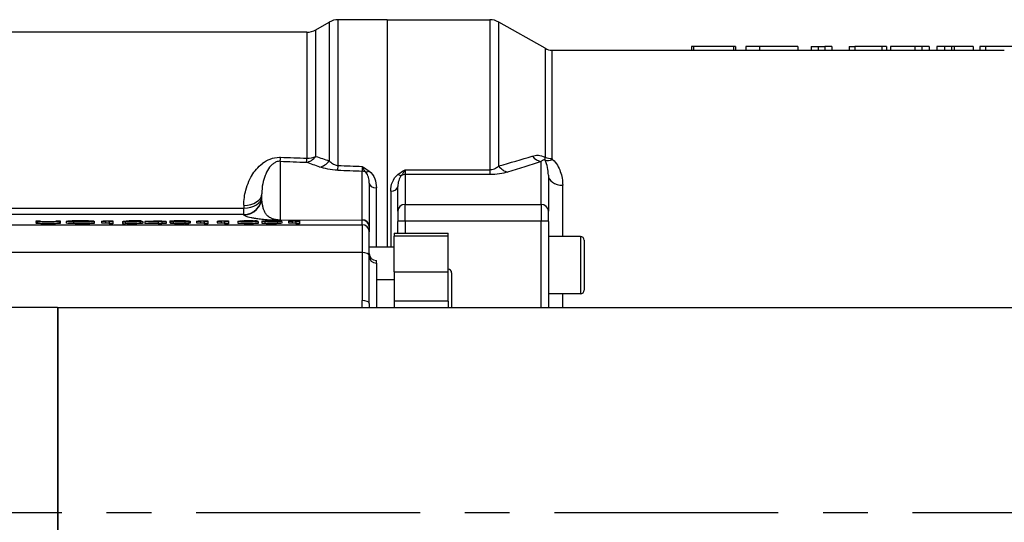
# Model space of a CAD drawing. Header units: millimetres. Extents: x 0 to 5940, y 0 to 4200.
# Tile 29 of 47: x 2355 to 2630, y 1984 to 2125. Entities that reach past the tile are written whole.
import ezdxf

# ---------------------------------------------------------------- set-up
doc = ezdxf.new("R2010")
doc.units = ezdxf.units.MM
doc.header["$LTSCALE"] = 50
doc.linetypes.add('MITTE', pattern=[2, 1.25, -0.25, 0.25, -0.25])
doc.layers.add('02-LINIE-035', color=2, linetype='CONTINUOUS')
doc.layers.add('05-ACHSE', color=1, linetype='MITTE')

msp = doc.modelspace()

# ---------------------------------------------------------------- linework, layer by layer
at = {"layer": '02-LINIE-035'}
for p, q in [((2437.88, 2121.73), (2441.62, 2123.89)), ((2441.62, 2123.89), (2441.62, 2085.17)), ((2444.12, 2083.86), (2444.12, 2124.56)), ((2457.78, 2124.56), (2444.12, 2124.56)), ((2457.78, 2124.56), (2457.78, 2061.06)), ((2457.78, 2124.56), (2486.46, 2124.56)), ((2457.78, 2124.56), (2457.78, 2061.06)), ((2486.46, 2124.56), (2486.46, 2082.7)), ((2488.93, 2083.77), (2488.93, 2123.91)), ((2501.86, 2116.58), (2488.93, 2123.91)), ((2435.38, 2121.06), (2346.05, 2121.06)), ((2435.38, 2121.06), (2435.38, 2085.9)), ((2437.88, 2086.4), (2437.88, 2121.73)), ((2501.86, 2116.58), (2501.86, 2086.2)), ((2543.31, 2117.06), (2542.72, 2117.06)), ((2542.72, 2117.06), (2542.72, 2116.06)), ((2543.31, 2117.06), (2543.31, 2116.06)), ((2554.48, 2117.06), (2543.31, 2117.06)), ((2554.48, 2117.06), (2554.48, 2116.06)), ((2555.01, 2117.06), (2554.48, 2117.06)), ((2555.01, 2117.06), (2555.01, 2116.06)), ((2561.73, 2117.06), (2557.93, 2117.06)), ((2557.93, 2117.06), (2557.93, 2116.06)), ((2561.73, 2117.06), (2561.73, 2116.06)), ((2572.39, 2117.06), (2561.73, 2117.06)), ((2572.39, 2117.06), (2572.39, 2116.06)), ((2576.12, 2117.06), (2576.12, 2116.06)), ((2576.12, 2117.06), (2578.15, 2117.06)), ((2578.15, 2117.06), (2578.15, 2116.06)), ((2578.15, 2117.06), (2579.96, 2117.06)), ((2579.96, 2117.06), (2579.96, 2116.06)), ((2581.88, 2117.06), (2579.96, 2117.06)), ((2581.88, 2117.06), (2581.88, 2116.06)), ((2586.8, 2117.06), (2586.8, 2116.06)), ((2586.8, 2117.06), (2588.34, 2117.06)), ((2588.34, 2117.06), (2588.34, 2116.06)), ((2595.92, 2117.06), (2588.34, 2117.06)), ((2595.92, 2117.06), (2595.92, 2116.06)), ((2597.16, 2117.06), (2595.92, 2117.06)), ((2597.16, 2117.06), (2597.16, 2116.06)), ((2598.31, 2117.06), (2598.31, 2116.06)), ((2605.09, 2117.06), (2598.31, 2117.06)), ((2605.09, 2117.06), (2605.09, 2116.06)), ((2607.01, 2117.06), (2605.09, 2117.06)), ((2607.01, 2117.06), (2607.01, 2116.06)), ((2609.12, 2117.06), (2607.01, 2117.06)), ((2609.12, 2117.06), (2609.12, 2116.06)), ((2611.21, 2117.06), (2611.21, 2116.06)), ((2613.4, 2117.06), (2611.21, 2117.06)), ((2613.4, 2117.06), (2613.4, 2116.06)), ((2615.37, 2117.06), (2613.4, 2117.06)), ((2615.37, 2117.06), (2615.37, 2116.06)), ((2616.1, 2117.06), (2615.37, 2117.06)), ((2616.1, 2117.06), (2616.1, 2116.06)), ((2621.33, 2117.06), (2616.1, 2117.06)), ((2621.33, 2117.06), (2621.33, 2116.06)), ((2623.24, 2117.06), (2623.24, 2116.06)), ((2624.79, 2117.06), (2623.24, 2117.06)), ((2624.79, 2117.06), (2624.79, 2116.06)), ((2633.47, 2117.06), (2624.79, 2117.06)), ((2503.83, 2085.8), (2503.83, 2116.06)), ((2503.83, 2116.06), (2546.57, 2116.06)), ((2551.14, 2116.06), (2563.63, 2116.06)), ((2568.13, 2116.06), (2579.96, 2116.06)), ((2579.96, 2116.06), (2581.88, 2116.06)), ((2581.88, 2116.06), (2589.98, 2116.06)), ((2593.61, 2116.06), (2605.09, 2116.06)), ((2605.09, 2116.06), (2607.01, 2116.06)), ((2607.01, 2116.06), (2613.4, 2116.06)), ((2613.4, 2116.06), (2615.37, 2116.06)), ((2615.37, 2116.06), (2626.4, 2116.06)), ((2427.91, 2085.04), (2427.91, 2068.65)), ((2500.78, 2073.02), (2500.78, 2084.95)), ((2450.83, 2068.74), (2450.83, 2082.3)), ((2462.78, 2082.7), (2486.46, 2082.7)), ((2462.78, 2082.7), (2462.78, 2081.35)), ((2462.78, 2081.35), (2462.78, 2073.02)), ((2486.46, 2081.35), (2462.78, 2081.35)), ((2486.46, 2082.7), (2486.46, 2081.35)), ((2502.78, 2081.19), (2502.78, 2071.09)), ((2452.78, 2078.95), (2452.78, 2066.81)), ((2460.78, 2071.09), (2460.78, 2078.03)), ((2506.78, 2064.06), (2506.78, 2078.36)), ((2422.78, 2075.09), (2422.78, 2075.95)), ((2454.78, 2061.06), (2454.78, 2077.63)), ((2458.78, 2076.72), (2458.78, 2061.06)), ((2417.78, 2072.76), (2417.78, 2072.01)), ((2462.78, 2068.32), (2462.78, 2073.02)), ((2462.78, 2073.02), (2500.78, 2073.02)), ((2500.78, 2073.02), (2500.78, 2068.32)), ((2346.05, 2072.01), (2417.78, 2072.01)), ((2417.78, 2070.18), (2346.05, 2070.18)), ((2417.78, 2070.18), (2417.78, 2072.01)), ((2417.78, 2070.09), (2417.78, 2070.18)), ((2460.78, 2071.09), (2460.78, 2068.27)), ((2502.78, 2068.27), (2502.78, 2071.09)), ((2342.39, 2067.34), (2450.78, 2067.34)), ((2359.82, 2068.47), (2360.95, 2068.47)), ((2359.82, 2068.27), (2359.82, 2067.77)), ((2360.15, 2068.18), (2360.15, 2067.68)), ((2365.41, 2068.27), (2365.41, 2068.47)), ((2365.41, 2068.47), (2366.53, 2068.47)), ((2366.24, 2068.18), (2366.24, 2067.69)), ((2366.53, 2068.27), (2366.53, 2067.77)), ((2368.13, 2068.29), (2368.13, 2067.79)), ((2370.16, 2068.4), (2370.16, 2068.19)), ((2370.2, 2068.14), (2370.2, 2067.64)), ((2371.07, 2068.43), (2371.07, 2068.17)), ((2372.4, 2068.26), (2372.4, 2068.3)), ((2372.4, 2068.3), (2376.02, 2068.3)), ((2374.91, 2068.26), (2372.4, 2068.26)), ((2372.4, 2068.26), (2372.4, 2068.16)), ((2373.58, 2068.43), (2373.58, 2068.3)), ((2374.4, 2068.4), (2374.4, 2068.3)), ((2375.89, 2068.37), (2374.87, 2068.36)), ((2374.87, 2068.36), (2374.87, 2068.3)), ((2374.91, 2068.19), (2374.91, 2068.26)), ((2375.89, 2068.37), (2375.89, 2068.3)), ((2376.02, 2068.3), (2376.02, 2068.17)), ((2376.02, 2068.17), (2376.02, 2067.67)), ((2378.06, 2068.34), (2378.06, 2068.38)), ((2378.06, 2068.34), (2378.06, 2067.84)), ((2379.16, 2068.36), (2379.16, 2067.86)), ((2380.16, 2068.12), (2380.16, 2068.39)), ((2381.2, 2068.12), (2380.16, 2068.12)), ((2380.16, 2068.12), (2380.16, 2067.62)), ((2381.2, 2067.62), (2380.16, 2067.62)), ((2380.53, 2068.47), (2381.2, 2068.47)), ((2381.2, 2068.47), (2381.2, 2068.12)), ((2381.2, 2068.12), (2381.2, 2067.62)), ((2383.89, 2068.21), (2384.99, 2068.22)), ((2383.89, 2068.21), (2383.89, 2067.71)), ((2384.07, 2068.29), (2384.9, 2068.47)), ((2385.06, 2068.28), (2384.07, 2068.29)), ((2384.07, 2068.29), (2384.07, 2068.21)), ((2384.73, 2068.14), (2384.73, 2067.64)), ((2384.9, 2068.47), (2389.14, 2068.47)), ((2385.06, 2068.28), (2385.06, 2068.2)), ((2385.74, 2068.42), (2385.28, 2068.33)), ((2385.7, 2068.31), (2385.7, 2068.16)), ((2389.14, 2068.42), (2385.74, 2068.42)), ((2385.74, 2068.42), (2385.74, 2068.34)), ((2387.93, 2068.29), (2387.93, 2068.17)), ((2388.87, 2068.16), (2388.87, 2067.66)), ((2389.14, 2068.47), (2389.14, 2068.42)), ((2389.14, 2068.42), (2389.14, 2068.3)), ((2389.54, 2068.24), (2389.54, 2067.74)), ((2390.17, 2068.24), (2394.07, 2068.47)), ((2390.17, 2068.2), (2390.17, 2068.24)), ((2393.87, 2068.2), (2390.17, 2068.2)), ((2390.17, 2068.2), (2390.17, 2067.7)), ((2393.87, 2067.7), (2390.17, 2067.7)), ((2393.87, 2068.4), (2391.2, 2068.24)), ((2391.2, 2068.24), (2393.87, 2068.24)), ((2393.87, 2068.24), (2393.87, 2068.4)), ((2393.87, 2068.12), (2393.87, 2068.2)), ((2394.92, 2068.12), (2393.87, 2068.12)), ((2393.87, 2068.12), (2393.87, 2067.62)), ((2394.92, 2067.62), (2393.87, 2067.62)), ((2394.07, 2068.47), (2394.92, 2068.47)), ((2394.92, 2068.47), (2394.92, 2068.24)), ((2394.92, 2068.24), (2396.07, 2068.24)), ((2396.07, 2068.2), (2394.92, 2068.2)), ((2394.92, 2068.2), (2394.92, 2068.12)), ((2394.92, 2068.12), (2394.92, 2067.62)), ((2396.07, 2067.7), (2394.92, 2067.7)), ((2396.07, 2068.24), (2396.07, 2068.2)), ((2396.07, 2068.2), (2396.07, 2067.7)), ((2397.14, 2068.35), (2397.14, 2067.85)), ((2397.3, 2068.2), (2398.31, 2068.21)), ((2397.3, 2068.2), (2397.3, 2067.7)), ((2398.06, 2068.14), (2398.06, 2067.64)), ((2398.74, 2068.41), (2398.74, 2068.3)), ((2401.11, 2068.41), (2401.11, 2068.3)), ((2401.34, 2068.14), (2401.34, 2067.64)), ((2401.71, 2068.29), (2401.71, 2068.27)), ((2402.4, 2068.2), (2402.4, 2067.7)), ((2402.75, 2068.3), (2402.75, 2067.8)), ((2404.57, 2068.34), (2404.57, 2068.38)), ((2404.57, 2068.34), (2404.57, 2067.84)), ((2405.68, 2068.36), (2405.68, 2067.86)), ((2406.67, 2068.12), (2406.67, 2068.39)), ((2407.72, 2068.12), (2406.67, 2068.12)), ((2406.67, 2068.12), (2406.67, 2067.62)), ((2407.72, 2067.62), (2406.67, 2067.62)), ((2407.04, 2068.47), (2407.72, 2068.47)), ((2407.72, 2068.47), (2407.72, 2068.12)), ((2407.72, 2068.12), (2407.72, 2067.62)), ((2410.32, 2068.34), (2410.32, 2068.38)), ((2410.32, 2068.34), (2410.32, 2067.84)), ((2411.42, 2068.36), (2411.42, 2067.86)), ((2412.41, 2068.12), (2412.41, 2068.39)), ((2413.46, 2068.12), (2412.41, 2068.12)), ((2412.41, 2068.12), (2412.41, 2067.62)), ((2413.46, 2067.62), (2412.41, 2067.62)), ((2412.79, 2068.47), (2413.46, 2068.47)), ((2413.46, 2068.47), (2413.46, 2068.12)), ((2413.46, 2068.12), (2413.46, 2067.62)), ((2416.1, 2068.28), (2416.1, 2067.78)), ((2417.43, 2068.38), (2417.43, 2068.32)), ((2417.8, 2068.29), (2417.8, 2068.17)), ((2418.22, 2068.42), (2418.22, 2068.34)), ((2420.14, 2068.42), (2420.14, 2068.34)), ((2420.19, 2068.29), (2420.19, 2068.17)), ((2421.58, 2068.38), (2420.54, 2068.38)), ((2420.54, 2068.38), (2420.54, 2068.33)), ((2421.58, 2068.38), (2421.58, 2068.28)), ((2421.73, 2068.23), (2421.73, 2067.73)), ((2422.77, 2068.29), (2422.77, 2067.79)), ((2423.62, 2068.15), (2423.62, 2067.65)), ((2424.39, 2068.18), (2424.39, 2068.41)), ((2427.1, 2068.14), (2427.1, 2067.64)), ((2427.91, 2068.65), (2450.83, 2068.74)), ((2450.78, 2068.64), (2427.99, 2068.55)), ((2428.34, 2068.29), (2428.34, 2067.79)), ((2430.2, 2068.34), (2430.2, 2068.38)), ((2430.2, 2068.34), (2430.2, 2067.84)), ((2431.31, 2068.36), (2431.31, 2067.86)), ((2432.3, 2068.12), (2432.3, 2068.39)), ((2433.35, 2068.12), (2432.3, 2068.12)), ((2432.3, 2068.12), (2432.3, 2067.62)), ((2433.35, 2067.62), (2432.3, 2067.62)), ((2432.67, 2068.47), (2433.35, 2068.47)), ((2433.35, 2068.47), (2433.35, 2068.12)), ((2433.35, 2068.12), (2433.35, 2067.62)), ((2450.78, 2067.34), (2450.78, 2068.64)), ((2450.78, 2067.34), (2450.78, 2059.61)), ((2460.78, 2065.02), (2460.78, 2068.27)), ((2462.78, 2068.32), (2462.78, 2065.02)), ((2500.78, 2068.32), (2462.78, 2068.32)), ((2500.78, 2044.21), (2500.78, 2068.32)), ((2502.78, 2068.27), (2502.78, 2044.21)), ((2452.78, 2066.81), (2452.78, 2066.64)), ((2452.78, 2066.64), (2452.78, 2065.34)), ((2452.78, 2058.64), (2452.78, 2065.34)), ((2459.78, 2065.02), (2459.78, 2064.12)), ((2459.78, 2065.02), (2474.78, 2065.02)), ((2474.78, 2064.12), (2474.78, 2065.02)), ((2459.78, 2054.21), (2459.78, 2064.12)), ((2474.78, 2064.12), (2459.78, 2064.12)), ((2474.78, 2054.21), (2474.78, 2064.12)), ((2511.78, 2064.06), (2502.78, 2064.06)), ((2511.78, 2064.06), (2511.78, 2048.06)), ((2512.78, 2063.06), (2512.78, 2049.06)), ((2450.78, 2059.61), (2342.58, 2059.61)), ((2450.78, 2059.61), (2450.78, 2046.19)), ((2459.78, 2061.06), (2452.78, 2061.06)), ((2452.78, 2045.4), (2452.78, 2058.64)), ((2454.78, 2057.36), (2454.78, 2057.35)), ((2454.78, 2056.6), (2454.78, 2057.35)), ((2454.78, 2056.6), (2454.78, 2044.21)), ((2459.78, 2054.21), (2474.78, 2054.21)), ((2459.78, 2054.21), (2459.78, 2046.01)), ((2474.78, 2046.01), (2474.78, 2054.21)), ((2475.78, 2053.92), (2475.78, 2044.21)), ((2459.78, 2051.92), (2454.78, 2051.92)), ((2511.78, 2048.06), (2502.78, 2048.06)), ((2506.78, 2044.21), (2506.78, 2048.06)), ((2459.78, 2046.01), (2459.78, 2044.21)), ((2474.78, 2046.01), (2459.78, 2046.01)), ((2474.78, 2046.01), (2474.78, 2044.21)), ((2365.78, 2044.21), (2213.78, 2044.21)), ((2365.78, 2044.21), (2365.78, 1929.91)), ((2365.83, 2044.21), (2365.83, 1929.91)), ((2365.83, 2044.21), (2665.83, 2044.21))]:
    msp.add_line(p, q, dxfattribs=at)
for centre, radius, start, end in [((2444.12, 2119.56), 5, 90, 120), ((2486.46, 2119.56), 5, 60.4612, 90), ((2435.38, 2126.06), 5, 270, 300), ((2503.83, 2120.06), 4, 240.4612, 270), ((2511.78, 2063.06), 1, 0, 90), ((2454.78, 2059.36), 2, 180, 270), ((2474.78, 2053.92), 1, 0, 90), ((2511.78, 2049.06), 1, 270, 0)]:
    msp.add_arc(centre, radius, start, end, dxfattribs=at)
for centre, major_axis, ratio, start_param, end_param in [((2435.38, 2089.59), (1.7, 4.7), 0.761845, 3.552481, 4.267552), ((2435.38, 2089.59), (5, 0), 0.737656, 4.712389, 5.235988), ((2500.78, 2089.78), (1.59, -4.74), 0.765149, 5.197722, 5.869502), ((2428.04, 2089.87), (-0.19, -5), 0.042169, 0.261946, 0.739009), ((7145.05, 1982.23), (-5308.2, 134.27), 0.006773, 0.476571, 0.479576), ((7145.18, 1987.06), (-5308.2, 129.44), 0.00653, 0.476559, 0.479564), ((2435.38, 2089.59), (-0.19, -5), 0.041811, 0.261942, 0.742005), ((2439.12, 2088.27), (1.63, 4.73), 0.74526, 3.540089, 4.273806), ((2444.12, 2087.38), (-0.18, -5), 0.036552, 0.261887, 0.790366), ((7145.18, 1987.06), (-5441.86, 132.82), 0.006536, 0.528052, 0.530476), ((2450.78, 2086.19), (0.07, -4.05), 0.015324, 5.397208, 5.997294), ((2491.39, 2086.85), (1.41, -4.8), 0.72399, 5.180725, 5.89857), ((2503.98, 2088.61), (-2.76, -2.89), 0.632475, 0.286621, 0.985705), ((2503.83, 2088.87), (4, 0), 0.765495, 4.19684, 4.712389), ((7145.05, 1982.23), (-5441.86, 137.65), 0.006773, 0.528063, 0.530555), ((2450.78, 2080.37), (-2, 0), 0.965926, 4.210572, 4.686209), ((2452.7, 2083.76), (-1.22, -1.59), 0.504645, 0.265955, 0.987802), ((2460.82, 2082.79), (1.23, -1.58), 0.500888, 5.285234, 6.019275), ((2462.78, 2079.42), (2, 0), 0.965926, 1.570796, 2.081647), ((2506.78, 2081.19), (-4, 0), 0.70778, 0, 1.570796), ((2454.78, 2078.95), (-2, 0), 0.658713, 0, 1.570796), ((2458.78, 2078.03), (2, 0), 0.652136, 4.712389, 6.283185), ((2417.78, 2075.95), (5, 0), 0.639562, 4.712389, 6.283185), ((2417.78, 2075.18), (5, 0), 0.63399, 4.712389, 6.283185), ((2417.78, 2075.18), (5, 0), 0.999391, 4.712389, 6.283185), ((2417.78, 2075.09), (5, 0), 0.999391, 4.712389, 6.283185), ((2462.78, 2071.09), (-2, 0), 0.965926, 4.712389, 6.283185), ((2500.78, 2071.09), (2, 0), 0.965926, 0, 1.570796), ((2236.94, 2078.47), (128.46, -10.2), 0.011158, 6.193142, 6.284071), ((2390.03, 2067.86), (20.42, -0.48), 0.016192, 2.762162, 2.910659), ((2350.39, 2067.82), (24.33, 0.54), 0.012521, 0.164184, 0.307533), ((2371.16, 2067.98), (4.05, 0.26), 0.087629, 0.403462, 0.638338), ((2386.1, 2068.84), (9.88, 0.45), 0.021825, 3.76163, 3.933669), ((2386.1, 2068.34), (9.88, 0.45), 0.021825, 3.76163, 3.933669), ((2354.64, 2068.4), (26.13, 0.05), 0.008193, 5.931016, 6.066347), ((2354.64, 2067.9), (26.13, 0.05), 0.008193, 5.931016, 6.066347), ((2694.69, 2076.66), (310.82, 8.44), 0.004718, 3.152017, 3.215816), ((2694.69, 2076.16), (310.82, 8.44), 0.004718, 3.152017, 3.215816), ((2504.38, 2074.31), (-119.44, -6.07), 0.008924, 0.027754, 0.101058), ((2396.03, 2067.95), (11.27, -0.28), 0.020982, 2.731234, 2.911895), ((2258.58, 2076.07), (-144.18, 7.77), 0.011774, 3.001527, 3.07087), ((2258.58, 2075.57), (-144.18, 7.77), 0.011774, 3.001527, 3.07087), ((2412.61, 2068.84), (9.88, 0.45), 0.021825, 3.76163, 3.933669), ((2412.61, 2068.34), (9.88, 0.45), 0.021825, 3.76163, 3.933669), ((2381.16, 2068.4), (26.13, 0.05), 0.008193, 5.931016, 6.066347), ((2381.16, 2067.9), (26.13, 0.05), 0.008193, 5.931016, 6.066347), ((2418.36, 2068.84), (9.88, 0.45), 0.021825, 3.76163, 3.933669), ((2418.36, 2068.34), (9.88, 0.45), 0.021825, 3.76163, 3.933669), ((2386.9, 2068.4), (26.13, 0.05), 0.008193, 5.931016, 6.066347), ((2386.9, 2067.9), (26.13, 0.05), 0.008193, 5.931016, 6.066347), ((2449.27, 2065.51), (32.13, -2.79), 0.02539, 3.007636, 3.137538), ((2499.21, 2062.52), (-82.91, 5.62), 0.01855, 6.077686, 6.141921), ((2440.8, 2066.87), (23.76, -1.41), 0.028959, 2.828239, 2.962076), ((2401.01, 2066.2), (-19.68, -2.11), 0.036385, 3.264194, 3.375427), ((1354.74, 2031.54), (1066.87, 36.82), 0.002726, 0.007664, 0.038724), ((2427.99, 2071.55), (0.01, -3), 0.115556, 6.019671, 6.248043), ((2438.24, 2068.84), (9.88, 0.45), 0.021825, 3.76163, 3.933669), ((2438.24, 2068.34), (9.88, 0.45), 0.021825, 3.76163, 3.933669), ((2406.78, 2068.4), (26.13, 0.05), 0.008193, 5.931016, 6.066347), ((2406.78, 2067.9), (26.13, 0.05), 0.008193, 5.931016, 6.066347), ((2450.78, 2071.64), (-0.01, -3), 0.077034, 0.035667, 0.264039), ((2450.78, 2066.64), (2, 0), 0.999391, 0, 1.570796), ((2450.78, 2065.34), (2, 0), 0.999391, 0, 1.570796), ((2450.78, 2066.81), (2, 0), 0.965926, 0, 1.544616), ((2462.78, 2068.27), (-2, 0), 0.026177, 4.712389, 6.283185), ((2500.78, 2068.27), (2, 0), 0.026177, 0, 1.570796), ((2450.78, 2058.64), (2, 0), 0.483671, 0, 1.570796), ((2454.78, 2059.35), (-2, 0), 0.999391, 0, 1.570796), ((2454.78, 2058.6), (-2, 0), 0.999391, 0, 1.570796), ((2450.78, 2045.4), (2, 0), 0.394251, 0, 1.570796)]:
    msp.add_ellipse(centre, major_axis=major_axis, ratio=ratio, start_param=start_param, end_param=end_param, dxfattribs=at)
for points, knots in [([(2546.57, 2116.06), (2547.41, 2116.06), (2548.26, 2116.06), (2549.67, 2116.06), (2550.42, 2116.06), (2551.14, 2116.06)], [-0.5947689, -0.5947689, -0.5947689, -0.5947689, -0.4821185, -0.4821185, -0.3621769, -0.3621769, -0.3621769, -0.3621769]), ([(2563.63, 2116.06), (2563.86, 2116.06), (2564.1, 2116.06), (2564.86, 2116.06), (2565.93, 2116.06), (2567.54, 2116.06), (2567.84, 2116.06), (2568.13, 2116.06)], [-1.1450518, -1.1450518, -1.1450518, -1.1450518, -0.9665007, -0.9665007, -0.5699593, -0.5699593, -0.4794978, -0.4794978, -0.4794978, -0.4794978]), ([(2589.98, 2116.06), (2590.35, 2116.06), (2590.73, 2116.06), (2591.5, 2116.06), (2591.89, 2116.06), (2592.73, 2116.06), (2593.18, 2116.06), (2593.61, 2116.06)], [-0.65195, -0.65195, -0.65195, -0.65195, -0.5353913, -0.5353913, -0.4225071, -0.4225071, -0.2845133, -0.2845133, -0.2845133, -0.2845133]), ([(2626.4, 2116.06), (2626.82, 2116.06), (2627.25, 2116.06), (2628.07, 2116.06), (2628.47, 2116.06), (2629.27, 2116.06), (2629.67, 2116.06), (2630.07, 2116.06)], [-0.69057752, -0.69057752, -0.69057752, -0.69057752, -0.65878381, -0.65878381, -0.63088518, -0.63088518, -0.6001762, -0.6001762, -0.6001762, -0.6001762]), ([(2498.31, 2086.49), (2498.8, 2086.64), (2499.32, 2086.74), (2499.91, 2086.72), (2499.94, 2086.72), (2499.97, 2086.72), (2500, 2086.72), (2500.57, 2086.7), (2501.22, 2086.55), (2501.86, 2086.2)], [0, 0, 0, 0, 0.5, 0.5, 0.5, 0.5239, 0.5239, 0.5239, 1, 1, 1, 1]), ([(2417.78, 2072.76), (2417.78, 2074.22), (2417.97, 2075.65), (2418.33, 2077.02), (2418.55, 2077.86), (2418.84, 2078.68), (2419.19, 2079.47), (2419.42, 2079.99), (2419.68, 2080.5), (2419.97, 2080.99), (2419.99, 2081.01), (2420, 2081.03), (2420.01, 2081.05), (2420.75, 2082.29), (2421.69, 2083.47), (2422.95, 2084.43), (2422.97, 2084.45), (2422.99, 2084.46), (2423.01, 2084.48), (2424.23, 2085.4), (2425.89, 2086.15), (2427.71, 2086.18), (2427.82, 2086.18), (2427.93, 2086.18), (2428.04, 2086.17)], [0, 0, 0, 0, 0.247098, 0.247098, 0.247098, 0.397904, 0.397904, 0.397904, 0.495871, 0.495871, 0.495871, 0.5, 0.5, 0.5, 0.745702, 0.745702, 0.745702, 0.75, 0.75, 0.75, 0.985724, 0.985724, 0.985724, 1, 1, 1, 1]), ([(2427.91, 2085.04), (2427.51, 2085.06), (2427.12, 2084.98), (2426.81, 2084.86), (2426.5, 2084.74), (2426.25, 2084.59), (2426.03, 2084.43), (2425.77, 2084.24), (2425.55, 2084.04), (2425.36, 2083.84), (2425.22, 2083.69), (2425.09, 2083.53), (2424.97, 2083.38), (2424.5, 2082.77), (2424.16, 2082.13), (2423.88, 2081.48), (2423.81, 2081.33), (2423.75, 2081.19), (2423.7, 2081.04), (2423.42, 2080.31), (2423.2, 2079.56), (2423.06, 2078.79), (2422.87, 2077.87), (2422.78, 2076.93), (2422.78, 2075.95)], [0, 0, 0, 0, 0.0625, 0.0625, 0.0625, 0.125, 0.125, 0.125, 0.19686, 0.19686, 0.19686, 0.25, 0.25, 0.25, 0.45489, 0.45489, 0.45489, 0.5, 0.5, 0.5, 0.726423, 0.726423, 0.726423, 1, 1, 1, 1]), ([(2441.62, 2085.17), (2441.86, 2084.91), (2442.14, 2084.66), (2442.49, 2084.43), (2442.66, 2084.32), (2442.85, 2084.22), (2443.06, 2084.12), (2443.22, 2084.06), (2443.4, 2084), (2443.58, 2083.95), (2443.75, 2083.91), (2443.93, 2083.88), (2444.12, 2083.86)], [0, 0, 0, 0, 0.461269, 0.461269, 0.461269, 0.686871, 0.686871, 0.686871, 0.851732, 0.851732, 0.851732, 1, 1, 1, 1]), ([(2450.78, 2083.63), (2450.78, 2083.63), (2450.79, 2083.62), (2450.79, 2083.62), (2451.45, 2083.22), (2452.11, 2082.82), (2452.7, 2082.37)], [0, 0, 0, 0, 0.004863, 0.004863, 0.004863, 1, 1, 1, 1]), ([(2451.74, 2082.07), (2451.58, 2082.26), (2451.43, 2082.48), (2451.28, 2082.73), (2451.19, 2082.86), (2451.11, 2083), (2451.03, 2083.15), (2450.95, 2083.29), (2450.87, 2083.45), (2450.78, 2083.62), (2450.78, 2083.62), (2450.78, 2083.62), (2450.78, 2083.63)], [0, 0, 0, 0, 0.481133, 0.481133, 0.481133, 0.737054, 0.737054, 0.737054, 0.994978, 0.994978, 0.994978, 1, 1, 1, 1]), ([(2486.46, 2082.7), (2486.64, 2082.7), (2486.82, 2082.72), (2486.99, 2082.75), (2487.27, 2082.8), (2487.52, 2082.88), (2487.73, 2082.97), (2487.85, 2083.02), (2487.96, 2083.08), (2488.06, 2083.13), (2488.41, 2083.32), (2488.69, 2083.55), (2488.93, 2083.77)], [0, 0, 0, 0, 0.155563, 0.155563, 0.155563, 0.407438, 0.407438, 0.407438, 0.542309, 0.542309, 0.542309, 1, 1, 1, 1]), ([(2501.85, 2085.34), (2501.82, 2085.35), (2501.8, 2085.37), (2501.77, 2085.38), (2501.76, 2085.39), (2501.74, 2085.39), (2501.72, 2085.4), (2501.69, 2085.41), (2501.66, 2085.42), (2501.63, 2085.42), (2501.57, 2085.43), (2501.52, 2085.43), (2501.48, 2085.42), (2501.39, 2085.41), (2501.32, 2085.39), (2501.26, 2085.35), (2501.23, 2085.34), (2501.21, 2085.33), (2501.18, 2085.31), (2501.02, 2085.22), (2500.89, 2085.09), (2500.78, 2084.95)], [0, 0, 0, 0, 0.028854, 0.028854, 0.028854, 0.048949, 0.048949, 0.048949, 0.096785, 0.096785, 0.096785, 0.187795, 0.187795, 0.187795, 0.378495, 0.378495, 0.378495, 0.458256, 0.458256, 0.458256, 1, 1, 1, 1]), ([(2501.86, 2086.2), (2501.85, 2086.13), (2501.84, 2086.05), (2501.83, 2085.98), (2501.81, 2085.81), (2501.82, 2085.65), (2501.82, 2085.53), (2501.83, 2085.46), (2501.84, 2085.39), (2501.85, 2085.34)], [0, 0, 0, 0, 0.204991, 0.204991, 0.204991, 0.708562, 0.708562, 0.708562, 1, 1, 1, 1]), ([(2502.78, 2081.19), (2502.78, 2081.91), (2502.71, 2082.62), (2502.57, 2083.31), (2502.57, 2083.33), (2502.56, 2083.34), (2502.56, 2083.35), (2502.42, 2084.03), (2502.23, 2084.7), (2501.85, 2085.34)], [0, 0, 0, 0, 0.5, 0.5, 0.5, 0.509538, 0.509538, 0.509538, 1, 1, 1, 1]), ([(2503.98, 2085.55), (2503.95, 2085.58), (2503.93, 2085.6), (2503.91, 2085.63), (2503.87, 2085.67), (2503.85, 2085.71), (2503.84, 2085.76), (2503.84, 2085.77), (2503.83, 2085.79), (2503.83, 2085.8)], [0, 0, 0, 0, 0.325341, 0.325341, 0.325341, 0.817251, 0.817251, 0.817251, 1, 1, 1, 1]), ([(2503.98, 2085.55), (2505.05, 2084.56), (2505.69, 2083.38), (2506.56, 2080.95), (2506.78, 2079.68), (2506.78, 2078.36)], [0, 0, 0, 0, 0.5, 0.5, 1, 1, 1, 1]), ([(2452.78, 2078.95), (2452.78, 2079.49), (2452.71, 2080.03), (2452.56, 2080.56), (2452.55, 2080.57), (2452.55, 2080.59), (2452.54, 2080.61), (2452.39, 2081.11), (2452.19, 2081.62), (2451.74, 2082.07)], [0, 0, 0, 0, 0.5, 0.5, 0.5, 0.516276, 0.516276, 0.516276, 1, 1, 1, 1]), ([(2452.7, 2082.37), (2453.51, 2081.77), (2453.98, 2080.98), (2454.3, 2080.17), (2454.62, 2079.36), (2454.78, 2078.5), (2454.78, 2077.63)], [0, 0, 0, 0, 0.5, 0.5, 0.5, 1, 1, 1, 1]), ([(2458.78, 2076.72), (2458.78, 2077.58), (2458.93, 2078.43), (2459.25, 2079.23), (2459.56, 2080.03), (2460.03, 2080.81), (2460.82, 2081.42)], [0, 0, 0, 0, 0.499277, 0.499277, 0.499277, 1, 1, 1, 1]), ([(2461.8, 2081.11), (2461.36, 2080.66), (2461.16, 2080.16), (2461.01, 2079.67), (2461.01, 2079.65), (2461, 2079.63), (2461, 2079.62), (2460.85, 2079.1), (2460.78, 2078.57), (2460.78, 2078.03)], [0, 0, 0, 0, 0.483771, 0.483771, 0.483771, 0.5, 0.5, 0.5, 1, 1, 1, 1]), ([(2460.82, 2081.42), (2461.43, 2081.88), (2462.1, 2082.29), (2462.77, 2082.7), (2462.77, 2082.7), (2462.78, 2082.7), (2462.78, 2082.7)], [0, 0, 0, 0, 0.995215, 0.995215, 0.995215, 1, 1, 1, 1]), ([(2462.78, 2082.7), (2462.78, 2082.7), (2462.78, 2082.7), (2462.77, 2082.69), (2462.69, 2082.52), (2462.61, 2082.36), (2462.52, 2082.21), (2462.44, 2082.06), (2462.36, 2081.91), (2462.27, 2081.78), (2462.12, 2081.53), (2461.96, 2081.3), (2461.8, 2081.11)], [0, 0, 0, 0, 0.004938, 0.004938, 0.004938, 0.2633, 0.2633, 0.2633, 0.519574, 0.519574, 0.519574, 1, 1, 1, 1]), ([(2427.91, 2068.65), (2427.87, 2068.65), (2427.84, 2068.65), (2427.79, 2068.65), (2427.77, 2068.65), (2427.72, 2068.65), (2427.69, 2068.65), (2427.6, 2068.65), (2427.56, 2068.65), (2427.43, 2068.66), (2427.37, 2068.66), (2427.25, 2068.67), (2427.2, 2068.68), (2427.11, 2068.69), (2427.06, 2068.69), (2426.94, 2068.71), (2426.86, 2068.72), (2426.73, 2068.74), (2426.67, 2068.75), (2426.49, 2068.79), (2426.39, 2068.81), (2426.2, 2068.86), (2426.12, 2068.89), (2425.88, 2068.96), (2425.74, 2069.01), (2425.49, 2069.12), (2425.37, 2069.17), (2425.06, 2069.33), (2424.88, 2069.45), (2424.57, 2069.67), (2424.43, 2069.79), (2424.19, 2070.03), (2424.08, 2070.16), (2423.89, 2070.41), (2423.81, 2070.54), (2423.57, 2070.94), (2423.45, 2071.22), (2423.24, 2071.8), (2423.16, 2072.09), (2423.02, 2072.7), (2422.97, 2073), (2422.88, 2073.61), (2422.84, 2073.92), (2422.79, 2074.52), (2422.78, 2074.81), (2422.78, 2075.09)], [0, 0, 0, 0, 0.000488, 0.000488, 0.000977, 0.000977, 0.001953, 0.001953, 0.003906, 0.003906, 0.007812, 0.007812, 0.011719, 0.011719, 0.015625, 0.015625, 0.023438, 0.023438, 0.03125, 0.03125, 0.046875, 0.046875, 0.0625, 0.0625, 0.09375, 0.09375, 0.125, 0.125, 0.1875, 0.1875, 0.25, 0.25, 0.3125, 0.3125, 0.375, 0.375, 0.5, 0.5, 0.625, 0.625, 0.75, 0.75, 0.875, 0.875, 1, 1, 1, 1]), ([(2427.99, 2068.55), (2427.94, 2068.55), (2427.89, 2068.55), (2427.84, 2068.55), (2427.81, 2068.55), (2427.77, 2068.55), (2427.74, 2068.55), (2427.69, 2068.55), (2427.64, 2068.55), (2427.59, 2068.55), (2427.51, 2068.55), (2427.43, 2068.55), (2427.36, 2068.55), (2427.25, 2068.55), (2427.14, 2068.55), (2427.03, 2068.55), (2426.95, 2068.56), (2426.86, 2068.56), (2426.78, 2068.56), (2426.77, 2068.56), (2426.75, 2068.56), (2426.74, 2068.56), (2426.68, 2068.56), (2426.59, 2068.56), (2426.56, 2068.56), (2426.45, 2068.57), (2426.34, 2068.57), (2426.23, 2068.57), (2426.22, 2068.57), (2426.22, 2068.57), (2426.21, 2068.57), (2426.1, 2068.58), (2425.98, 2068.58), (2425.9, 2068.58), (2425.74, 2068.59), (2425.57, 2068.6), (2425.4, 2068.61), (2425.34, 2068.61), (2425.27, 2068.61), (2425.21, 2068.61), (2425.13, 2068.62), (2425.04, 2068.62), (2424.98, 2068.63), (2424.75, 2068.64), (2424.52, 2068.66), (2424.29, 2068.67), (2424.15, 2068.68), (2424.01, 2068.69), (2423.87, 2068.71), (2423.82, 2068.71), (2423.75, 2068.72), (2423.72, 2068.72), (2423.4, 2068.75), (2423.09, 2068.78), (2422.78, 2068.81), (2422.56, 2068.84), (2422.34, 2068.87), (2422.12, 2068.89), (2422.09, 2068.9), (2422.04, 2068.9), (2422.02, 2068.91), (2421.79, 2068.94), (2421.58, 2068.97), (2421.36, 2069), (2421.22, 2069.03), (2421.07, 2069.05), (2420.93, 2069.08), (2420.88, 2069.08), (2420.83, 2069.09), (2420.78, 2069.1), (2420.61, 2069.13), (2420.44, 2069.16), (2420.28, 2069.2), (2420.11, 2069.23), (2419.95, 2069.26), (2419.8, 2069.3), (2419.5, 2069.36), (2419.24, 2069.43), (2418.99, 2069.49), (2418.78, 2069.55), (2418.59, 2069.61), (2418.43, 2069.67), (2418.41, 2069.67), (2418.39, 2069.68), (2418.37, 2069.69), (2418.18, 2069.76), (2418.04, 2069.83), (2417.94, 2069.89), (2417.83, 2069.96), (2417.78, 2070.03), (2417.78, 2070.09)], [0, 0, 0, 0, 0.001582, 0.001582, 0.001582, 0.002692, 0.002692, 0.002692, 0.004384, 0.004384, 0.004384, 0.006878, 0.006878, 0.006878, 0.010481, 0.010481, 0.010481, 0.013269, 0.013269, 0.013269, 0.013672, 0.013672, 0.013672, 0.015625, 0.015625, 0.015625, 0.023437, 0.023437, 0.023437, 0.024077, 0.024077, 0.024077, 0.03125, 0.03125, 0.03125, 0.048182, 0.048182, 0.048182, 0.054687, 0.054687, 0.054687, 0.0625, 0.0625, 0.0625, 0.096368, 0.096368, 0.096368, 0.117187, 0.117187, 0.117187, 0.125, 0.125, 0.125, 0.192857, 0.192857, 0.192857, 0.242187, 0.242187, 0.242187, 0.25, 0.25, 0.25, 0.31557, 0.31557, 0.31557, 0.359375, 0.359375, 0.359375, 0.375, 0.375, 0.375, 0.4375, 0.4375, 0.4375, 0.5, 0.5, 0.5, 0.625, 0.625, 0.625, 0.734375, 0.734375, 0.734375, 0.75, 0.75, 0.75, 0.868928, 0.868928, 0.868928, 1, 1, 1, 1]), ([(2360.15, 2068.18), (2359.93, 2068.2), (2359.82, 2068.23), (2359.82, 2068.34), (2359.82, 2068.4), (2359.82, 2068.47)], [0, 0, 0, 0, 0.354514, 0.354514, 1, 1, 1, 1]), ([(2360.15, 2067.68), (2359.93, 2067.7), (2359.82, 2067.73), (2359.82, 2067.84), (2359.82, 2067.9), (2359.82, 2067.97)], [0, 0, 0, 0, 0.354514, 0.354514, 1, 1, 1, 1]), ([(2366.24, 2068.18), (2366.05, 2068.16), (2365.7, 2068.15), (2364.69, 2068.12), (2364.02, 2068.12), (2362.4, 2068.12), (2361.75, 2068.12), (2360.73, 2068.14), (2360.37, 2068.16), (2360.15, 2068.18)], [0, 0, 0, 0, 0.253498, 0.253498, 0.506997, 0.506997, 0.753498, 0.753498, 1, 1, 1, 1]), ([(2366.24, 2067.69), (2366.05, 2067.66), (2365.7, 2067.65), (2364.69, 2067.62), (2364.02, 2067.62), (2362.4, 2067.62), (2361.75, 2067.62), (2360.73, 2067.64), (2360.37, 2067.66), (2360.15, 2067.68)], [0, 0, 0, 0, 0.253498, 0.253498, 0.506997, 0.506997, 0.753498, 0.753498, 1, 1, 1, 1]), ([(2360.95, 2068.47), (2360.95, 2068.4), (2360.95, 2068.34), (2360.95, 2068.24), (2361.02, 2068.22), (2361.3, 2068.19), (2361.53, 2068.18), (2361.87, 2068.17)], [0, 0, 0, 0, 0.52514, 0.52514, 0.76257, 0.76257, 1, 1, 1, 1]), ([(2361.87, 2068.17), (2362.21, 2068.16), (2362.62, 2068.16), (2363.93, 2068.16), (2364.52, 2068.16), (2364.87, 2068.18)], [0, 0, 0, 0, 0.367862, 0.367862, 1, 1, 1, 1]), ([(2366.53, 2068.47), (2366.53, 2068.4), (2366.53, 2068.34), (2366.53, 2068.23), (2366.44, 2068.21), (2366.24, 2068.18)], [0, 0, 0, 0, 0.657203, 0.657203, 1, 1, 1, 1]), ([(2366.53, 2067.97), (2366.53, 2067.9), (2366.53, 2067.84), (2366.53, 2067.73), (2366.44, 2067.71), (2366.24, 2067.69)], [0, 0, 0, 0, 0.657203, 0.657203, 1, 1, 1, 1]), ([(2370.2, 2068.14), (2369.52, 2068.15), (2369, 2068.17), (2368.3, 2068.23), (2368.13, 2068.26), (2368.13, 2068.33), (2368.3, 2068.36), (2369, 2068.42), (2369.5, 2068.44), (2370.8, 2068.47), (2371.55, 2068.48), (2373.02, 2068.48), (2373.57, 2068.47), (2374.07, 2068.46)], [0, 0, 0, 0, 0.176052, 0.176052, 0.351725, 0.351725, 0.525934, 0.525934, 0.699782, 0.699782, 0.87363, 0.87363, 1, 1, 1, 1]), ([(2370.2, 2067.64), (2369.52, 2067.65), (2369, 2067.67), (2368.3, 2067.73), (2368.13, 2067.76), (2368.13, 2067.79)], [0, 0, 0, 0, 0.1760522, 0.1760522, 0.351725, 0.351725, 0.351725, 0.351725]), ([(2370.16, 2068.4), (2369.93, 2068.39), (2369.75, 2068.38), (2369.4, 2068.35), (2369.29, 2068.32), (2369.29, 2068.27), (2369.42, 2068.24), (2369.95, 2068.2), (2370.33, 2068.18), (2371.33, 2068.16), (2371.86, 2068.16), (2372.91, 2068.16), (2373.39, 2068.16), (2373.85, 2068.17)], [0, 0, 0, 0, 0.091474, 0.091474, 0.248399, 0.248399, 0.442221, 0.442221, 0.636598, 0.636598, 0.830976, 0.830976, 1, 1, 1, 1]), ([(2376.02, 2068.17), (2375.46, 2068.15), (2374.89, 2068.14), (2373.71, 2068.12), (2373.11, 2068.12), (2371.65, 2068.12), (2370.89, 2068.12), (2370.2, 2068.14)], [0, 0, 0, 0, 0.298658, 0.298658, 0.597315, 0.597315, 1, 1, 1, 1]), ([(2376.02, 2067.67), (2375.46, 2067.65), (2374.89, 2067.64), (2373.71, 2067.62), (2373.11, 2067.62), (2371.65, 2067.62), (2370.89, 2067.62), (2370.2, 2067.64)], [0, 0, 0, 0, 0.298658, 0.298658, 0.597315, 0.597315, 1, 1, 1, 1]), ([(2373.58, 2068.43), (2373.23, 2068.43), (2372.84, 2068.44), (2371.89, 2068.44), (2371.44, 2068.43), (2371.07, 2068.43)], [0, 0, 0, 0, 0.45572, 0.45572, 1, 1, 1, 1]), ([(2378.06, 2068.38), (2378.65, 2068.4), (2379.16, 2068.41), (2380.04, 2068.44), (2380.35, 2068.46), (2380.53, 2068.47)], [0, 0, 0, 0, 0.498943, 0.498943, 1, 1, 1, 1]), ([(2388.87, 2068.16), (2388.32, 2068.13), (2387.57, 2068.12), (2385.85, 2068.12), (2385.22, 2068.12), (2384.73, 2068.14)], [0, 0, 0, 0, 0.550152, 0.550152, 1, 1, 1, 1]), ([(2388.87, 2067.66), (2388.32, 2067.63), (2387.57, 2067.62), (2385.85, 2067.62), (2385.22, 2067.62), (2384.73, 2067.64)], [0, 0, 0, 0, 0.550152, 0.550152, 1, 1, 1, 1]), ([(2385.28, 2068.33), (2385.79, 2068.35), (2386.33, 2068.35), (2387.63, 2068.35), (2388.26, 2068.34), (2388.78, 2068.32)], [0, 0, 0, 0, 0.429907, 0.429907, 1, 1, 1, 1]), ([(2385.55, 2068.17), (2385.85, 2068.16), (2386.21, 2068.15), (2387.13, 2068.15), (2387.56, 2068.16), (2387.91, 2068.17)], [0, 0, 0, 0, 0.453686, 0.453686, 1, 1, 1, 1]), ([(2387.93, 2068.29), (2387.59, 2068.31), (2387.15, 2068.31), (2386.27, 2068.31), (2385.97, 2068.31), (2385.7, 2068.31)], [0, 0, 0, 0, 0.617822, 0.617822, 1, 1, 1, 1]), ([(2387.91, 2068.17), (2388.26, 2068.19), (2388.43, 2068.21), (2388.43, 2068.26), (2388.26, 2068.28), (2387.93, 2068.29)], [0, 0, 0, 0, 0.512091, 0.512091, 1, 1, 1, 1]), ([(2388.78, 2068.32), (2389.29, 2068.3), (2389.54, 2068.27), (2389.54, 2068.21), (2389.32, 2068.18), (2388.87, 2068.16)], [0, 0, 0, 0, 0.511577, 0.511577, 1, 1, 1, 1]), ([(2401.71, 2068.29), (2401.5, 2068.27), (2401.21, 2068.26), (2400.48, 2068.24), (2400.09, 2068.24), (2398.96, 2068.24), (2398.36, 2068.25), (2397.39, 2068.29), (2397.14, 2068.32), (2397.14, 2068.39), (2397.4, 2068.42), (2397.91, 2068.44)], [0, 0, 0, 0, 0.141774, 0.141774, 0.283548, 0.283548, 0.520228, 0.520228, 0.756423, 0.756423, 1, 1, 1, 1]), ([(2397.91, 2068.44), (2398.42, 2068.46), (2399.06, 2068.47), (2400.38, 2068.47), (2400.89, 2068.47), (2401.35, 2068.45)], [0, 0, 0, 0, 0.580475, 0.580475, 1, 1, 1, 1]), ([(2401.34, 2068.14), (2400.88, 2068.12), (2400.33, 2068.12), (2399.03, 2068.12), (2398.49, 2068.12), (2398.06, 2068.14)], [0, 0, 0, 0, 0.485175, 0.485175, 1, 1, 1, 1]), ([(2401.34, 2067.64), (2400.88, 2067.62), (2400.33, 2067.62), (2399.03, 2067.62), (2398.49, 2067.62), (2398.06, 2067.64)], [0, 0, 0, 0, 0.485175, 0.485175, 1, 1, 1, 1]), ([(2398.74, 2068.41), (2398.39, 2068.4), (2398.22, 2068.38), (2398.22, 2068.33), (2398.38, 2068.31), (2398.71, 2068.3)], [0, 0, 0, 0, 0.526636, 0.526636, 1, 1, 1, 1]), ([(2398.31, 2068.21), (2398.39, 2068.19), (2398.56, 2068.17), (2399.04, 2068.15), (2399.35, 2068.15), (2400.04, 2068.15), (2400.33, 2068.15), (2400.57, 2068.16)], [0, 0, 0, 0, 0.349593, 0.349593, 0.699187, 0.699187, 1, 1, 1, 1]), ([(2398.71, 2068.3), (2399.04, 2068.28), (2399.44, 2068.28), (2400.41, 2068.28), (2400.81, 2068.28), (2401.12, 2068.3)], [0, 0, 0, 0, 0.498195, 0.498195, 1, 1, 1, 1]), ([(2401.11, 2068.41), (2400.79, 2068.43), (2400.4, 2068.44), (2399.49, 2068.44), (2399.08, 2068.43), (2398.74, 2068.41)], [0, 0, 0, 0, 0.492366, 0.492366, 1, 1, 1, 1]), ([(2400.57, 2068.16), (2400.81, 2068.17), (2401.01, 2068.17), (2401.32, 2068.19), (2401.45, 2068.21), (2401.66, 2068.24), (2401.71, 2068.26), (2401.71, 2068.28), (2401.71, 2068.28), (2401.71, 2068.29)], [0, 0, 0, 0, 0.321705, 0.321705, 0.643411, 0.643411, 0.965116, 0.965116, 1, 1, 1, 1]), ([(2401.12, 2068.3), (2401.43, 2068.31), (2401.59, 2068.33), (2401.59, 2068.38), (2401.43, 2068.4), (2401.11, 2068.41)], [0, 0, 0, 0, 0.500726, 0.500726, 1, 1, 1, 1]), ([(2401.35, 2068.45), (2401.81, 2068.44), (2402.16, 2068.42), (2402.63, 2068.38), (2402.75, 2068.35), (2402.75, 2068.26), (2402.63, 2068.22), (2402.4, 2068.2)], [0, 0, 0, 0, 0.329561, 0.329561, 0.658208, 0.658208, 1, 1, 1, 1]), ([(2404.57, 2068.38), (2405.16, 2068.4), (2405.67, 2068.41), (2406.55, 2068.44), (2406.86, 2068.46), (2407.04, 2068.47)], [0, 0, 0, 0, 0.498943, 0.498943, 1, 1, 1, 1]), ([(2410.32, 2068.38), (2410.9, 2068.4), (2411.42, 2068.41), (2412.29, 2068.44), (2412.6, 2068.46), (2412.79, 2068.47)], [0, 0, 0, 0, 0.498943, 0.498943, 1, 1, 1, 1]), ([(2418.06, 2068.34), (2418.43, 2068.34), (2418.81, 2068.35), (2419.91, 2068.35), (2420.5, 2068.34), (2421.48, 2068.29), (2421.73, 2068.27), (2421.73, 2068.21), (2421.61, 2068.19), (2421.15, 2068.15), (2420.84, 2068.14), (2420.03, 2068.12), (2419.57, 2068.12), (2418.19, 2068.12), (2417.48, 2068.13), (2416.37, 2068.18), (2416.1, 2068.22), (2416.1, 2068.35), (2416.4, 2068.4), (2417.01, 2068.43)], [0, 0, 0, 0, 0.071175, 0.071175, 0.195497, 0.195497, 0.319566, 0.319566, 0.401302, 0.401302, 0.483301, 0.483301, 0.5653, 0.5653, 0.704754, 0.704754, 0.844208, 0.844208, 1, 1, 1, 1]), ([(2421.73, 2067.73), (2421.73, 2067.71), (2421.61, 2067.69), (2421.15, 2067.65), (2420.84, 2067.64), (2420.03, 2067.62), (2419.57, 2067.62), (2418.19, 2067.62), (2417.48, 2067.63), (2416.37, 2067.68), (2416.1, 2067.72), (2416.1, 2067.78)], [0.3195655, 0.3195655, 0.3195655, 0.3195655, 0.4013018, 0.4013018, 0.4833007, 0.4833007, 0.5652997, 0.5652997, 0.7047536, 0.7047536, 0.8442076, 0.8442076, 0.8442076, 0.8442076]), ([(2417.01, 2068.43), (2417.54, 2068.46), (2418.26, 2068.47), (2419.83, 2068.47), (2420.38, 2068.46), (2420.81, 2068.45)], [0, 0, 0, 0, 0.572222, 0.572222, 1, 1, 1, 1]), ([(2417.8, 2068.29), (2417.47, 2068.27), (2417.3, 2068.26), (2417.3, 2068.22), (2417.38, 2068.21), (2417.53, 2068.19)], [0, 0, 0, 0, 0.605364, 0.605364, 1, 1, 1, 1]), ([(2417.53, 2068.19), (2417.68, 2068.18), (2417.9, 2068.17), (2418.45, 2068.15), (2418.74, 2068.15), (2419.48, 2068.15), (2419.86, 2068.16), (2420.18, 2068.17)], [0, 0, 0, 0, 0.288333, 0.288333, 0.576667, 0.576667, 1, 1, 1, 1]), ([(2420.19, 2068.29), (2419.87, 2068.3), (2419.48, 2068.31), (2418.53, 2068.31), (2418.13, 2068.3), (2417.8, 2068.29)], [0, 0, 0, 0, 0.501838, 0.501838, 1, 1, 1, 1]), ([(2420.14, 2068.42), (2419.86, 2068.43), (2419.51, 2068.44), (2418.76, 2068.44), (2418.47, 2068.43), (2418.22, 2068.42)], [0, 0, 0, 0, 0.554779, 0.554779, 1, 1, 1, 1]), ([(2420.18, 2068.17), (2420.5, 2068.19), (2420.66, 2068.21), (2420.66, 2068.26), (2420.5, 2068.27), (2420.19, 2068.29)], [0, 0, 0, 0, 0.509434, 0.509434, 1, 1, 1, 1]), ([(2423.62, 2068.15), (2423.05, 2068.18), (2422.77, 2068.23), (2422.77, 2068.33), (2422.88, 2068.37), (2423.29, 2068.42), (2423.6, 2068.44), (2424.01, 2068.45)], [0, 0, 0, 0, 0.442623, 0.442623, 0.721311, 0.721311, 1, 1, 1, 1]), ([(2427.1, 2068.14), (2426.7, 2068.12), (2426.18, 2068.12), (2424.73, 2068.12), (2424.09, 2068.13), (2423.62, 2068.15)], [0, 0, 0, 0, 0.431846, 0.431846, 1, 1, 1, 1]), ([(2427.1, 2067.64), (2426.7, 2067.62), (2426.18, 2067.62), (2424.73, 2067.62), (2424.09, 2067.63), (2423.62, 2067.65)], [0, 0, 0, 0, 0.431846, 0.431846, 1, 1, 1, 1]), ([(2424.39, 2068.41), (2424.03, 2068.39), (2423.85, 2068.35), (2423.85, 2068.24), (2424.01, 2068.2), (2424.67, 2068.16), (2425.07, 2068.15), (2426.03, 2068.15), (2426.44, 2068.16), (2426.77, 2068.18)], [0, 0, 0, 0, 0.250572, 0.250572, 0.501143, 0.501143, 0.751024, 0.751024, 1, 1, 1, 1]), ([(2424.01, 2068.45), (2424.42, 2068.46), (2424.93, 2068.47), (2426.01, 2068.47), (2426.41, 2068.47), (2426.76, 2068.46)], [0, 0, 0, 0, 0.576052, 0.576052, 1, 1, 1, 1]), ([(2426.77, 2068.18), (2427.1, 2068.2), (2427.26, 2068.24), (2427.26, 2068.35), (2427.1, 2068.39), (2426.44, 2068.43), (2426.03, 2068.44), (2425.06, 2068.44), (2424.68, 2068.43), (2424.39, 2068.41)], [0, 0, 0, 0, 0.24984, 0.24984, 0.500928, 0.500928, 0.752712, 0.752712, 1, 1, 1, 1]), ([(2426.76, 2068.46), (2427.1, 2068.45), (2427.39, 2068.44), (2427.84, 2068.41), (2428.02, 2068.4), (2428.14, 2068.38)], [0, 0, 0, 0, 0.5, 0.5, 1, 1, 1, 1]), ([(2428.14, 2068.38), (2428.27, 2068.36), (2428.34, 2068.33), (2428.34, 2068.25), (2428.23, 2068.22), (2427.82, 2068.17), (2427.51, 2068.15), (2427.1, 2068.14)], [0, 0, 0, 0, 0.296592, 0.296592, 0.647722, 0.647722, 1, 1, 1, 1]), ([(2428.34, 2067.79), (2428.34, 2067.75), (2428.23, 2067.72), (2427.82, 2067.67), (2427.51, 2067.65), (2427.1, 2067.64)], [0.2965919, 0.2965919, 0.2965919, 0.2965919, 0.6477224, 0.6477224, 1, 1, 1, 1]), ([(2430.2, 2068.38), (2430.79, 2068.4), (2431.3, 2068.41), (2432.18, 2068.44), (2432.49, 2068.46), (2432.67, 2068.47)], [0, 0, 0, 0, 0.498943, 0.498943, 1, 1, 1, 1]), ([(2450.8, 2044.21), (2450.79, 2044.58), (2450.79, 2044.96), (2450.78, 2045.33), (2450.78, 2045.62), (2450.78, 2045.91), (2450.78, 2046.19)], [0.7617217, 0.7617217, 0.7617217, 0.7617217, 0.8964854, 0.8964854, 0.8964854, 1, 1, 1, 1])]:
    msp.add_open_spline(points, degree=3, knots=knots, dxfattribs=at)
for points in [[(2437.88, 2086.4), (2439.1, 2085.98), (2440.35, 2085.57), (2441.62, 2085.17)], [(2488.93, 2083.77), (2492.17, 2084.65), (2495.31, 2085.56), (2498.31, 2086.49)], [(2438.99, 2083.44), (2437.72, 2083.88), (2436.47, 2084.32), (2435.25, 2084.76)], [(2500.78, 2084.95), (2497.78, 2083.94), (2494.64, 2082.97), (2491.39, 2082.02)], [(2443.99, 2082.56), (2441.98, 2082.63), (2440.25, 2083.01), (2438.99, 2083.44)], [(2491.39, 2082.02), (2490.12, 2081.64), (2488.39, 2081.35), (2486.46, 2081.35)], [(2373.85, 2068.17), (2374.32, 2068.18), (2374.67, 2068.18), (2374.91, 2068.19)], [(2374.07, 2068.46), (2374.57, 2068.46), (2374.96, 2068.44), (2375.24, 2068.43)], [(2375.24, 2068.43), (2375.53, 2068.41), (2375.74, 2068.4), (2375.89, 2068.37)], [(2389.54, 2067.74), (2389.54, 2067.71), (2389.32, 2067.68), (2388.87, 2067.66)], [(2397.3, 2067.81), (2397.2, 2067.82), (2397.14, 2067.84), (2397.14, 2067.85)], [(2398.06, 2068.14), (2397.64, 2068.15), (2397.39, 2068.17), (2397.3, 2068.2)], [(2398.06, 2067.64), (2397.64, 2067.65), (2397.39, 2067.67), (2397.3, 2067.7)], [(2402.75, 2067.8), (2402.75, 2067.76), (2402.63, 2067.72), (2402.4, 2067.7)], [(2423.62, 2067.65), (2423.05, 2067.68), (2422.77, 2067.73), (2422.77, 2067.79)], [(2452.78, 2045.4), (2452.78, 2045.01), (2452.78, 2044.61), (2452.78, 2044.21)]]:
    msp.add_open_spline(points, degree=3, dxfattribs=at)
at = {"layer": '05-ACHSE'}
msp.add_line((1404.46, 1987.06), (4361.08, 1987.06), dxfattribs=at)

doc.saveas('drawing.dxf')
